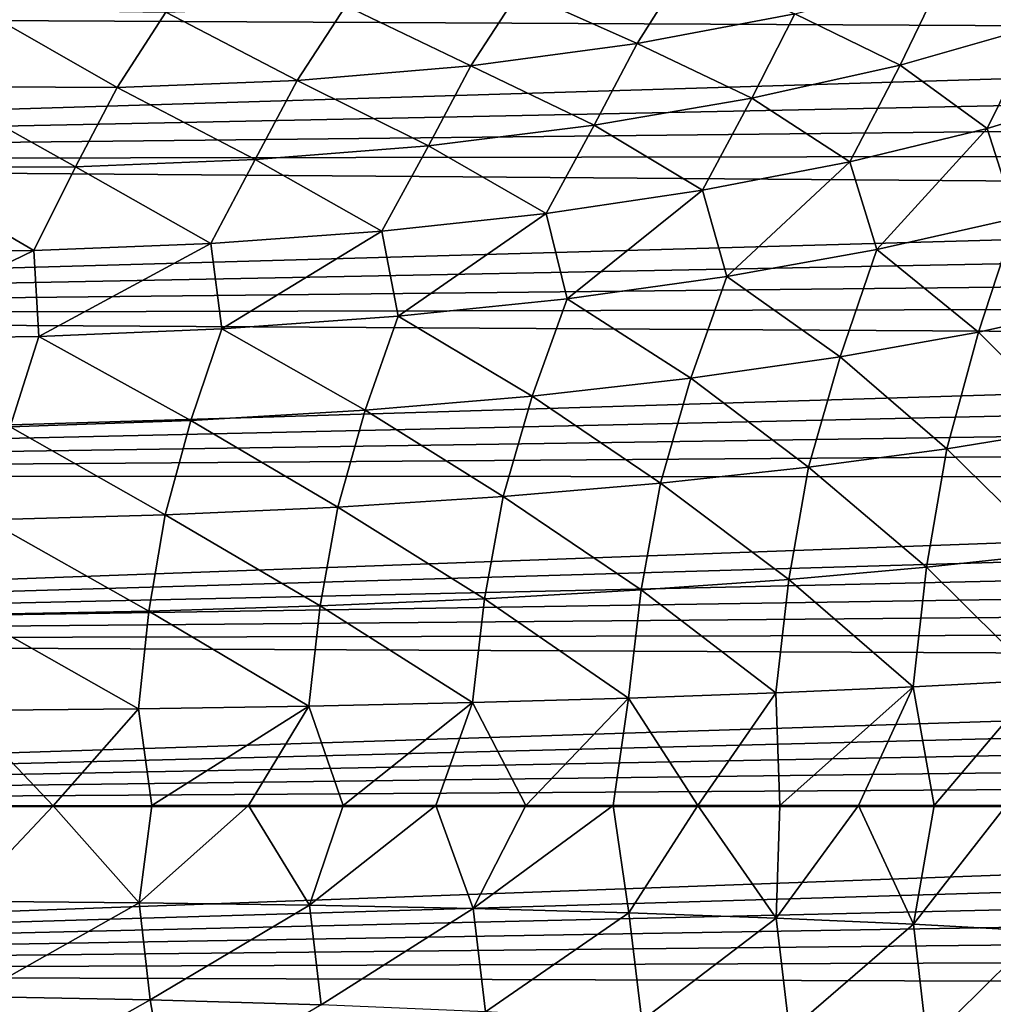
# Model space of a CAD drawing. Header units: metres. Extents: x -13 to 104, y -17 to 17.
# Tile 188 of 235: x 68.12 to 70.57, y -0.5 to 1.98. Entities that reach past the tile are written whole.
import ezdxf

# ---------------------------------------------------------------- set-up
doc = ezdxf.new("R2010")
doc.units = ezdxf.units.M
doc.layers.add('solid_508351', color=7, linetype='CONTINUOUS')

msp = doc.modelspace()

# ---------------------------------------------------------------- linework, layer by layer
at = {"layer": 'solid_508351'}
for points in [[(70.790108, 2.20144, -5.529611), (70.683342, 1.96616, -5.565896), (70.44416, 2.089941, -5.196775)], [(69.674568, 1.921101, -4.605875), (69.37854, 2.054097, -4.291526), (69.796616, 2.114184, -4.553872)], [(70.071487, 1.996286, -4.888177), (69.674568, 1.921101, -4.605875), (69.796616, 2.114184, -4.553872)], [(70.44416, 2.089941, -5.196775), (70.336586, 1.867017, -5.236982), (70.071487, 1.996286, -4.888177)], [(70.44416, 2.089941, -5.196775), (70.683342, 1.96616, -5.565896), (70.336586, 1.867017, -5.236982)], [(74.35836, 1.947325, 3.493984), (74.249367, 2.052077, 3.433508), (63.859383, 1.999991, 3.464086)], [(69.256058, 1.864886, -4.351751), (68.94133, 2.016031, -4.057818), (69.37854, 2.054097, -4.291526)], [(69.674568, 1.921101, -4.605875), (69.256058, 1.864886, -4.351751), (69.37854, 2.054097, -4.291526)], [(68.818741, 1.828016, -4.127502), (68.487938, 2.000242, -3.85433), (68.94133, 2.016031, -4.057818)], [(69.256058, 1.864886, -4.351751), (68.818741, 1.828016, -4.127502), (68.94133, 2.016031, -4.057818)], [(74.35836, 1.947325, 3.493984), (63.859383, 1.999991, 3.464086), (63.859383, 1.626961, 3.654177)], [(68.365547, 1.810738, -3.934623), (67.899483, 1.813167, -3.774401), (68.021431, 2.00684, -3.682435)], [(68.365547, 1.810738, -3.934623), (68.021431, 2.00684, -3.682435), (68.487938, 2.000242, -3.85433)], [(68.818741, 1.828016, -4.127502), (68.365547, 1.810738, -3.934623), (68.487938, 2.000242, -3.85433)], [(70.071487, 1.996286, -4.888177), (69.963646, 1.783208, -4.933433), (69.674568, 1.921101, -4.605875)], [(70.071487, 1.996286, -4.888177), (70.336586, 1.867017, -5.236982), (69.963646, 1.783208, -4.933433)], [(70.556221, 1.707193, -5.568492), (70.336586, 1.867017, -5.236982), (70.683342, 1.96616, -5.565896)], [(70.87513, 1.803477, -5.912052), (70.556221, 1.707193, -5.568492), (70.683342, 1.96616, -5.565896)], [(74.460022, 1.843914, 3.549645), (74.35836, 1.947325, 3.493984), (63.859383, 1.626961, 3.654177)], [(69.674568, 1.921101, -4.605875), (69.566971, 1.715284, -4.65724), (69.256058, 1.864886, -4.351751)], [(69.674568, 1.921101, -4.605875), (69.963646, 1.783208, -4.933433), (69.566971, 1.715284, -4.65724)], [(69.256058, 1.864886, -4.351751), (69.149155, 1.663692, -4.410218), (68.818741, 1.828016, -4.127502)], [(69.256058, 1.864886, -4.351751), (69.566971, 1.715284, -4.65724), (69.149155, 1.663692, -4.410218)], [(70.210228, 1.623057, -5.248773), (69.963646, 1.783208, -4.933433), (70.336586, 1.867017, -5.236982)], [(70.556221, 1.707193, -5.568492), (70.210228, 1.623057, -5.248773), (70.336586, 1.867017, -5.236982)], [(74.554108, 1.742249, 3.600635), (74.460022, 1.843914, 3.549645), (63.859383, 1.626961, 3.654177)], [(67.899483, 1.813167, -3.774401), (68.261223, 1.610744, -4.00997), (67.796928, 1.609736, -3.859372)], [(68.365547, 1.810738, -3.934623), (68.261223, 1.610744, -4.00997), (67.899483, 1.813167, -3.774401)], [(68.365547, 1.810738, -3.934623), (68.712952, 1.628768, -4.193987), (68.261223, 1.610744, -4.00997)], [(68.818741, 1.828016, -4.127502), (68.712952, 1.628768, -4.193987), (68.365547, 1.810738, -3.934623)], [(68.818741, 1.828016, -4.127502), (69.149155, 1.663692, -4.410218), (68.712952, 1.628768, -4.193987)], [(70.62825, 1.481628, -5.758958), (70.556221, 1.707193, -5.568492), (70.87513, 1.803477, -5.912052)], [(69.839348, 1.551599, -4.954917), (69.566971, 1.715284, -4.65724), (69.963646, 1.783208, -4.933433)], [(70.210228, 1.623057, -5.248773), (69.839348, 1.551599, -4.954917), (69.963646, 1.783208, -4.933433)], [(74.641373, 1.64223, 3.647339), (74.554108, 1.742249, 3.600635), (63.859383, 1.626961, 3.654177)], [(69.445923, 1.493273, -4.688784), (69.149155, 1.663692, -4.410218), (69.566971, 1.715284, -4.65724)], [(69.839348, 1.551599, -4.954917), (69.445923, 1.493273, -4.688784), (69.566971, 1.715284, -4.65724)], [(70.278412, 1.402681, -5.416092), (70.210228, 1.623057, -5.248773), (70.556221, 1.707193, -5.568492)], [(70.62825, 1.481628, -5.758958), (70.278412, 1.402681, -5.416092), (70.556221, 1.707193, -5.568492)], [(69.032448, 1.448447, -4.452058), (68.712952, 1.628768, -4.193987), (69.149155, 1.663692, -4.410218)], [(69.445923, 1.493273, -4.688784), (69.032448, 1.448447, -4.452058), (69.149155, 1.663692, -4.410218)], [(74.721954, 1.543944, 3.690018), (74.641373, 1.64223, 3.647339), (63.859383, 1.626961, 3.654177)], [(74.721954, 1.543944, 3.690018), (63.859383, 1.626961, 3.654177), (63.859383, 1.23598, 3.804242)], [(68.60154, 1.417404, -4.246237), (68.261223, 1.610744, -4.00997), (68.712952, 1.628768, -4.193987)], [(69.032448, 1.448447, -4.452058), (68.60154, 1.417404, -4.246237), (68.712952, 1.628768, -4.193987)], [(69.900932, 1.334892, -5.101314), (69.839348, 1.551599, -4.954917), (70.210228, 1.623057, -5.248773)], [(70.278412, 1.402681, -5.416092), (69.900932, 1.334892, -5.101314), (70.210228, 1.623057, -5.248773)], [(68.155922, 1.400342, -4.072623), (67.69841, 1.397369, -3.932315), (67.796928, 1.609736, -3.859372)], [(68.155922, 1.400342, -4.072623), (67.796928, 1.609736, -3.859372), (68.261223, 1.610744, -4.00997)], [(68.60154, 1.417404, -4.246237), (68.155922, 1.400342, -4.072623), (68.261223, 1.610744, -4.00997)], [(74.795784, 1.447631, 3.728856), (74.721954, 1.543944, 3.690018), (63.859383, 1.23598, 3.804242)], [(69.498375, 1.278721, -4.816768), (69.445923, 1.493273, -4.688784), (69.839348, 1.551599, -4.954917)], [(69.900932, 1.334892, -5.101314), (69.498375, 1.278721, -4.816768), (69.839348, 1.551599, -4.954917)], [(69.073479, 1.234552, -4.564394), (69.032448, 1.448447, -4.452058), (69.445923, 1.493273, -4.688784)], [(69.498375, 1.278721, -4.816768), (69.073479, 1.234552, -4.564394), (69.445923, 1.493273, -4.688784)], [(70.534355, 1.194742, -5.759481), (70.278412, 1.402681, -5.416092), (70.62825, 1.481628, -5.758958)], [(70.854515, 1.265473, -6.120785), (70.534355, 1.194742, -5.759481), (70.62825, 1.481628, -5.758958)], [(74.863655, 1.353245, 3.764137), (74.795784, 1.447631, 3.728856), (63.859383, 1.23598, 3.804242)], [(68.629158, 1.202686, -4.345911), (68.60154, 1.417404, -4.246237), (69.032448, 1.448447, -4.452058)], [(69.073479, 1.234552, -4.564394), (68.629158, 1.202686, -4.345911), (69.032448, 1.448447, -4.452058)], [(68.168427, 1.183341, -4.162809), (68.155922, 1.400342, -4.072623), (68.60154, 1.417404, -4.246237)], [(68.629158, 1.202686, -4.345911), (68.168427, 1.183341, -4.162809), (68.60154, 1.417404, -4.246237)], [(67.69442, 1.176646, -4.016336), (67.69841, 1.397369, -3.932315), (68.155922, 1.400342, -4.072623)], [(68.168427, 1.183341, -4.162809), (67.69442, 1.176646, -4.016336), (68.155922, 1.400342, -4.072623)], [(70.185455, 1.13225, -5.424202), (69.900932, 1.334892, -5.101314), (70.278412, 1.402681, -5.416092)], [(70.534355, 1.194742, -5.759481), (70.185455, 1.13225, -5.424202), (70.278412, 1.402681, -5.416092)], [(74.925438, 1.260996, 3.796036), (74.863655, 1.353245, 3.764137), (63.859383, 1.23598, 3.804242)], [(69.81012, 1.078409, -5.117161), (69.498375, 1.278721, -4.816768), (69.900932, 1.334892, -5.101314)], [(70.185455, 1.13225, -5.424202), (69.81012, 1.078409, -5.117161), (69.900932, 1.334892, -5.101314)], [(69.410828, 1.033575, -4.840383), (69.073479, 1.234552, -4.564394), (69.498375, 1.278721, -4.816768)], [(69.81012, 1.078409, -5.117161), (69.410828, 1.033575, -4.840383), (69.498375, 1.278721, -4.816768)], [(70.774254, 0.952572, -6.109108), (70.534355, 1.194742, -5.759481), (70.854515, 1.265473, -6.120785)], [(74.981354, 1.170901, 3.824786), (74.925438, 1.260996, 3.796036), (63.859383, 1.23598, 3.804242)], [(74.981354, 1.170901, 3.824786), (63.859383, 1.23598, 3.804242), (63.859383, 0.831669, 3.912586)], [(68.990219, 0.998043, -4.595695), (68.629158, 1.202686, -4.345911), (69.073479, 1.234552, -4.564394)], [(69.410828, 1.033575, -4.840383), (68.990219, 0.998043, -4.595695), (69.073479, 1.234552, -4.564394)], [(68.551064, 0.972048, -4.384711), (68.168427, 1.183341, -4.162809), (68.629158, 1.202686, -4.345911)], [(68.990219, 0.998043, -4.595695), (68.551064, 0.972048, -4.384711), (68.629158, 1.202686, -4.345911)], [(70.454086, 0.900301, -5.7549), (70.185455, 1.13225, -5.424202), (70.534355, 1.194742, -5.759481)], [(70.774254, 0.952572, -6.109108), (70.454086, 0.900301, -5.7549), (70.534355, 1.194742, -5.759481)], [(75.032295, 1.082732, 3.850674), (74.981354, 1.170901, 3.824786), (63.859383, 0.831669, 3.912586)], [(68.09626, 0.955762, -4.208825), (67.69442, 1.176646, -4.016336), (68.168427, 1.183341, -4.162809)], [(68.551064, 0.972048, -4.384711), (68.09626, 0.955762, -4.208825), (68.168427, 1.183341, -4.162809)], [(70.106361, 0.854037, -5.426797), (69.81012, 1.078409, -5.117161), (70.185455, 1.13225, -5.424202)], [(70.454086, 0.900301, -5.7549), (70.106361, 0.854037, -5.426797), (70.185455, 1.13225, -5.424202)], [(75.077972, 0.996783, 3.873813), (75.032295, 1.082732, 3.850674), (63.859383, 0.831669, 3.912586)], [(69.733315, 0.814075, -5.126897), (69.410828, 1.033575, -4.840383), (69.81012, 1.078409, -5.117161)], [(70.106361, 0.854037, -5.426797), (69.733315, 0.814075, -5.126897), (69.81012, 1.078409, -5.117161)], [(69.337326, 0.78067, -4.857122), (68.990219, 0.998043, -4.595695), (69.410828, 1.033575, -4.840383)], [(69.733315, 0.814075, -5.126897), (69.337326, 0.78067, -4.857122), (69.410828, 1.033575, -4.840383)], [(75.11882, 0.912813, 3.894454), (75.077972, 0.996783, 3.873813), (63.859383, 0.831669, 3.912586)], [(68.920929, 0.754038, -4.619197), (68.551064, 0.972048, -4.384711), (68.990219, 0.998043, -4.595695)], [(69.337326, 0.78067, -4.857122), (68.920929, 0.754038, -4.619197), (68.990219, 0.998043, -4.595695)], [(68.486794, 0.734348, -4.414646), (68.09626, 0.955762, -4.208825), (68.551064, 0.972048, -4.384711)], [(68.920929, 0.754038, -4.619197), (68.486794, 0.734348, -4.414646), (68.551064, 0.972048, -4.384711)], [(68.486794, 0.734348, -4.414646), (68.037697, 0.721726, -4.244778), (68.09626, 0.955762, -4.208825)], [(70.723175, 0.637023, -6.109675), (70.454086, 0.900301, -5.7549), (70.774254, 0.952572, -6.109108)], [(75.155655, 0.830349, 3.912866), (75.11882, 0.912813, 3.894454), (63.859383, 0.831669, 3.912586)], [(70.403114, 0.602435, -5.7594), (70.106361, 0.854037, -5.426797), (70.454086, 0.900301, -5.7549)], [(70.723175, 0.637023, -6.109675), (70.403114, 0.602435, -5.7594), (70.454086, 0.900301, -5.7549)], [(70.056198, 0.571771, -5.435305), (69.733315, 0.814075, -5.126897), (70.106361, 0.854037, -5.426797)], [(70.403114, 0.602435, -5.7594), (70.056198, 0.571771, -5.435305), (70.106361, 0.854037, -5.426797)], [(75.155655, 0.830349, 3.912866), (63.859383, 0.831669, 3.912586), (63.859383, 0.418046, 3.978093)], [(75.188171, 0.749701, 3.929116), (75.155655, 0.830349, 3.912866), (63.859383, 0.418046, 3.978093)], [(69.684608, 0.545223, -5.139427), (69.337326, 0.78067, -4.857122), (69.733315, 0.814075, -5.126897)], [(70.056198, 0.571771, -5.435305), (69.684608, 0.545223, -5.139427), (69.733315, 0.814075, -5.126897)], [(69.29068, 0.522959, -4.873625), (68.920929, 0.754038, -4.619197), (69.337326, 0.78067, -4.857122)], [(69.684608, 0.545223, -5.139427), (69.29068, 0.522959, -4.873625), (69.337326, 0.78067, -4.857122)], [(75.216789, 0.670547, 3.943395), (75.188171, 0.749701, 3.929116), (63.859383, 0.418046, 3.978093)], [(68.876884, 0.505117, -4.639568), (68.486794, 0.734348, -4.414646), (68.920929, 0.754038, -4.619197)], [(69.29068, 0.522959, -4.873625), (68.876884, 0.505117, -4.639568), (68.920929, 0.754038, -4.619197)], [(68.445824, 0.491811, -4.438728), (68.000206, 0.483123, -4.272367), (68.037697, 0.721726, -4.244778)], [(68.445824, 0.491811, -4.438728), (68.037697, 0.721726, -4.244778), (68.486794, 0.734348, -4.414646)], [(68.876884, 0.505117, -4.639568), (68.445824, 0.491811, -4.438728), (68.486794, 0.734348, -4.414646)], [(75.242065, 0.592494, 3.955875), (75.216789, 0.670547, 3.943395), (63.859383, 0.418046, 3.978093)], [(70.68972, 0.318317, -6.107058), (70.403114, 0.602435, -5.7594), (70.723175, 0.637023, -6.109675)], [(70.369804, 0.30123, -5.759678), (70.056198, 0.571771, -5.435305), (70.403114, 0.602435, -5.7594)], [(70.68972, 0.318317, -6.107058), (70.369804, 0.30123, -5.759678), (70.403114, 0.602435, -5.7594)], [(75.263725, 0.515831, 3.9666), (75.242065, 0.592494, 3.955875), (63.859383, 0.418046, 3.978093)], [(70.023521, 0.286052, -5.438483), (69.684608, 0.545223, -5.139427), (70.056198, 0.571771, -5.435305)], [(70.369804, 0.30123, -5.759678), (70.023521, 0.286052, -5.438483), (70.056198, 0.571771, -5.435305)], [(69.260574, 0.261787, -4.882442), (68.876884, 0.505117, -4.639568), (69.29068, 0.522959, -4.873625)], [(69.653008, 0.272877, -5.145466), (69.260574, 0.261787, -4.882442), (69.29068, 0.522959, -4.873625)], [(69.653008, 0.272877, -5.145466), (69.29068, 0.522959, -4.873625), (69.684608, 0.545223, -5.139427)], [(70.023521, 0.286052, -5.438483), (69.653008, 0.272877, -5.145466), (69.684608, 0.545223, -5.139427)], [(75.282158, 0.440166, 3.975708), (75.263725, 0.515831, 3.9666), (63.859383, 0.418046, 3.978093)], [(68.848648, 0.252851, -4.651043), (68.445824, 0.491811, -4.438728), (68.876884, 0.505117, -4.639568)], [(69.260574, 0.261787, -4.882442), (68.848648, 0.252851, -4.651043), (68.876884, 0.505117, -4.639568)], [(68.419785, 0.246124, -4.452704), (67.976639, 0.241648, -4.288656), (68.000206, 0.483123, -4.272367)], [(68.419785, 0.246124, -4.452704), (68.000206, 0.483123, -4.272367), (68.445824, 0.491811, -4.438728)], [(68.848648, 0.252851, -4.651043), (68.419785, 0.246124, -4.452704), (68.445824, 0.491811, -4.438728)], [(75.297638, 0.365217, 3.983292), (75.282158, 0.440166, 3.975708), (63.859383, 0.418046, 3.978093)], [(75.297638, 0.365217, 3.983292), (63.859383, 0.418046, 3.978093), (63.859383, 0, 4)], [(75.310028, 0.291207, 3.989386), (75.297638, 0.365217, 3.983292), (63.859383, 0, 4)], [(70.369804, 0.30123, -5.759678), (70.033875, 0.002524, -5.45762), (70.023521, 0.286052, -5.438483)], [(70.369804, 0.30123, -5.759678), (70.232063, 0.002508, -5.636498), (70.033875, 0.002524, -5.45762)], [(70.369804, 0.30123, -5.759678), (70.422104, 0.00247, -5.824017), (70.232063, 0.002508, -5.636498)], [(70.68972, 0.318317, -6.107058), (70.422104, 0.00247, -5.824017), (70.369804, 0.30123, -5.759678)], [(70.68972, 0.318317, -6.107058), (70.603615, 0.002411, -6.019803), (70.422104, 0.00247, -5.824017)], [(75.319557, 0.217759, 3.994068), (75.310028, 0.291207, 3.989386), (63.859383, 0, 4)], [(69.653008, 0.272877, -5.145466), (69.394379, 0.002447, -4.97627), (69.260574, 0.261787, -4.882442)], [(69.653008, 0.272877, -5.145466), (69.614616, 0.002494, -5.127178), (69.394379, 0.002447, -4.97627)], [(69.653008, 0.272877, -5.145466), (69.827919, 0.00252, -5.287734), (69.614616, 0.002494, -5.127178)], [(70.023521, 0.286052, -5.438483), (69.827919, 0.00252, -5.287734), (69.653008, 0.272877, -5.145466)], [(70.023521, 0.286052, -5.438483), (70.033875, 0.002524, -5.45762), (69.827919, 0.00252, -5.287734)], [(68.848648, 0.252851, -4.651043), (68.453026, 0.00205, -4.474789), (68.419785, 0.246124, -4.452704)], [(68.848648, 0.252851, -4.651043), (68.696503, 0.00218, -4.584319), (68.453026, 0.00205, -4.474789)], [(68.848648, 0.252851, -4.651043), (68.934868, 0.00229, -4.704571), (68.696503, 0.00218, -4.584319)], [(69.260574, 0.261787, -4.882442), (68.934868, 0.00229, -4.704571), (68.848648, 0.252851, -4.651043)], [(69.260574, 0.261787, -4.882442), (69.167641, 0.002379, -4.835308), (68.934868, 0.00229, -4.704571)], [(69.260574, 0.261787, -4.882442), (69.394379, 0.002447, -4.97627), (69.167641, 0.002379, -4.835308)], [(67.976639, 0.241648, -4.288656), (68.204918, 0.001899, -4.376198), (67.952667, 0.001728, -4.288742)], [(68.419785, 0.246124, -4.452704), (68.204918, 0.001899, -4.376198), (67.976639, 0.241648, -4.288656)], [(68.419785, 0.246124, -4.452704), (68.453026, 0.00205, -4.474789), (68.204918, 0.001899, -4.376198)], [(75.326393, 0.144646, 3.997384), (75.319557, 0.217759, 3.994068), (63.859383, 0, 4)], [(75.330437, 0.07205, 3.999351), (75.326393, 0.144646, 3.997384), (63.859383, 0, 4)], [(75.331688, 0, 4), (75.330437, 0.07205, 3.999351), (63.859383, 0, 4)], [(63.859383, -0.418046, 3.978093), (75.331688, 0, 4), (63.859383, 0, 4)], [(75.330368, -0.074362, 3.999309), (75.331688, 0, 4), (63.859383, -0.418046, 3.978093)], [(67.977974, -0.238707, -4.288862), (67.952667, 0.001728, -4.288742), (68.204918, 0.001899, -4.376198)], [(68.421043, -0.242492, -4.452963), (67.977974, -0.238707, -4.288862), (68.204918, 0.001899, -4.376198)], [(68.421043, -0.242492, -4.452963), (68.204918, 0.001899, -4.376198), (68.453026, 0.00205, -4.474789)], [(68.421043, -0.242492, -4.452963), (68.453026, 0.00205, -4.474789), (68.696503, 0.00218, -4.584319)], [(68.849823, -0.248699, -4.651345), (68.421043, -0.242492, -4.452963), (68.696503, 0.00218, -4.584319)], [(68.849823, -0.248699, -4.651345), (68.696503, 0.00218, -4.584319), (68.934868, 0.00229, -4.704571)], [(68.849823, -0.248699, -4.651345), (68.934868, 0.00229, -4.704571), (69.167641, 0.002379, -4.835308)], [(69.261673, -0.25729, -4.882775), (68.849823, -0.248699, -4.651345), (69.167641, 0.002379, -4.835308)], [(69.261673, -0.25729, -4.882775), (69.167641, 0.002379, -4.835308), (69.394379, 0.002447, -4.97627)], [(69.261673, -0.25729, -4.882775), (69.394379, 0.002447, -4.97627), (69.614616, 0.002494, -5.127178)], [(69.654022, -0.268211, -5.14582), (69.261673, -0.25729, -4.882775), (69.614616, 0.002494, -5.127178)], [(69.654022, -0.268211, -5.14582), (69.614616, 0.002494, -5.127178), (69.827919, 0.00252, -5.287734)], [(70.024445, -0.281395, -5.438846), (69.654022, -0.268211, -5.14582), (69.827919, 0.00252, -5.287734)], [(70.024445, -0.281395, -5.438846), (69.827919, 0.00252, -5.287734), (70.033875, 0.002524, -5.45762)], [(70.024445, -0.281395, -5.438846), (70.033875, 0.002524, -5.45762), (70.232063, 0.002508, -5.636498)], [(70.370636, -0.296759, -5.760036), (70.024445, -0.281395, -5.438846), (70.232063, 0.002508, -5.636498)], [(70.370636, -0.296759, -5.760036), (70.232063, 0.002508, -5.636498), (70.422104, 0.00247, -5.824017)], [(70.370636, -0.296759, -5.760036), (70.422104, 0.00247, -5.824017), (70.603615, 0.002411, -6.019803)], [(70.69046, -0.31421, -6.107398), (70.370636, -0.296759, -5.760036), (70.603615, 0.002411, -6.019803)], [(75.326103, -0.149313, 3.997212), (75.330368, -0.074362, 3.999309), (63.859383, -0.418046, 3.978093)], [(75.318909, -0.224815, 3.993677), (75.326103, -0.149313, 3.997212), (63.859383, -0.418046, 3.978093)], [(75.308876, -0.300684, 3.988683), (75.318909, -0.224815, 3.993677), (63.859383, -0.418046, 3.978093)], [(68.003128, -0.478924, -4.272952), (67.977974, -0.238707, -4.288862), (68.421043, -0.242492, -4.452963)], [(68.448586, -0.48682, -4.439441), (68.003128, -0.478924, -4.272952), (68.421043, -0.242492, -4.452963)], [(68.448586, -0.48682, -4.439441), (68.421043, -0.242492, -4.452963), (68.849823, -0.248699, -4.651345)], [(68.879478, -0.499518, -4.64039), (68.448586, -0.48682, -4.439441), (68.849823, -0.248699, -4.651345)], [(68.879478, -0.499518, -4.64039), (68.849823, -0.248699, -4.651345), (69.261673, -0.25729, -4.882775)], [(69.293098, -0.516939, -4.874534), (68.879478, -0.499518, -4.64039), (69.261673, -0.25729, -4.882775)], [(69.293098, -0.516939, -4.874534), (69.261673, -0.25729, -4.882775), (69.654022, -0.268211, -5.14582)], [(69.686852, -0.538972, -5.140401), (69.293098, -0.516939, -4.874534), (69.654022, -0.268211, -5.14582)], [(69.686852, -0.538972, -5.140401), (69.654022, -0.268211, -5.14582), (70.024445, -0.281395, -5.438846)], [(70.058258, -0.56548, -5.436319), (69.686852, -0.538972, -5.140401), (70.024445, -0.281395, -5.438846)], [(70.058258, -0.56548, -5.436319), (70.024445, -0.281395, -5.438846), (70.370636, -0.296759, -5.760036)], [(70.404976, -0.596295, -5.760427), (70.058258, -0.56548, -5.436319), (70.370636, -0.296759, -5.760036)], [(70.404976, -0.596295, -5.760427), (70.370636, -0.296759, -5.760036), (70.69046, -0.31421, -6.107398)], [(75.295807, -0.377205, 3.982175), (75.308876, -0.300684, 3.988683), (63.859383, -0.418046, 3.978093)], [(70.724838, -0.631225, -6.110688), (70.404976, -0.596295, -5.760427), (70.69046, -0.31421, -6.107398)], [(75.279472, -0.454725, 3.974069), (75.295807, -0.377205, 3.982175), (63.859383, -0.418046, 3.978093)], [(75.279472, -0.454725, 3.974069), (63.859383, -0.418046, 3.978093), (63.859383, -0.831669, 3.912586)], [(75.26004, -0.533, 3.96433), (75.279472, -0.454725, 3.974069), (63.859383, -0.831669, 3.912586)], [(68.042274, -0.716594, -4.245835), (68.003128, -0.478924, -4.272952), (68.448586, -0.48682, -4.439441)], [(68.491112, -0.72837, -4.415908), (68.042274, -0.716594, -4.245835), (68.448586, -0.48682, -4.439441)], [(68.491112, -0.72837, -4.415908), (68.448586, -0.48682, -4.439441), (68.879478, -0.499518, -4.64039)]]:
    msp.add_3dface(points, dxfattribs=at)

doc.saveas('drawing.dxf')
